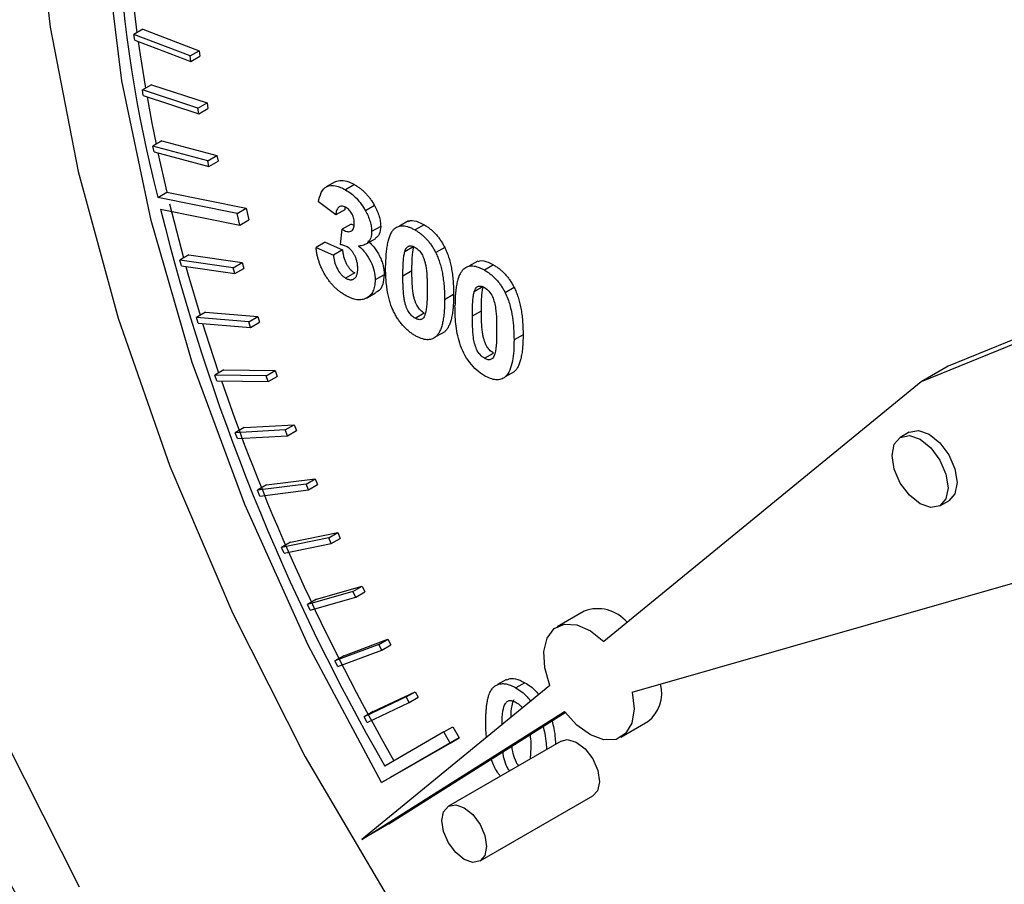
# Model space of a CAD drawing. Header units: inches. Extents: x 5 to 215, y 5 to 165.
# Tile 56 of 74: x 190.25 to 191.021, y 137.573 to 138.25. Entities that reach past the tile are written whole.
import ezdxf

# ---------------------------------------------------------------- set-up
doc = ezdxf.new("R2010")
doc.units = ezdxf.units.IN
doc.header["$LTSCALE"] = 20
doc.header["$MEASUREMENT"] = 0

msp = doc.modelspace()

# ---------------------------------------------------------------- linework, layer by layer
for p, q in [((190.34676, 138.24216), (190.33969, 138.23807)), ((190.34028, 138.23371), (190.33969, 138.23807)), ((190.38366, 138.22128), (190.33969, 138.23807)), ((190.34676, 138.24216), (190.39073, 138.22537)), ((190.34028, 138.23371), (190.38425, 138.21692)), ((190.38366, 138.22128), (190.39073, 138.22537)), ((190.38425, 138.21692), (190.38366, 138.22128)), ((190.39073, 138.22537), (190.39132, 138.221)), ((190.38425, 138.21692), (190.39132, 138.221)), ((190.35333, 138.19871), (190.34626, 138.19463)), ((190.35333, 138.19871), (190.3969, 138.18456)), ((190.34702, 138.1902), (190.34626, 138.19463)), ((190.38983, 138.18048), (190.34626, 138.19463)), ((190.34702, 138.1902), (190.39058, 138.17605)), ((190.38983, 138.18048), (190.3969, 138.18456)), ((190.3969, 138.18456), (190.39766, 138.18013)), ((190.39058, 138.17605), (190.38983, 138.18048)), ((190.39058, 138.17605), (190.39766, 138.18013)), ((190.36153, 138.15473), (190.35446, 138.15065)), ((190.36153, 138.15473), (190.40459, 138.14325)), ((190.35538, 138.14618), (190.35446, 138.15065)), ((190.39752, 138.13917), (190.35446, 138.15065)), ((190.35538, 138.14618), (190.39844, 138.13469)), ((190.35846, 138.14536), (190.36535, 138.11453)), ((190.39752, 138.13917), (190.40459, 138.14325)), ((190.39844, 138.13469), (190.39752, 138.13917)), ((190.39844, 138.13469), (190.40551, 138.13878)), ((190.40459, 138.14325), (190.40551, 138.13878)), ((190.49734, 138.12281), (190.49027, 138.11873)), ((190.35828, 138.11045), (190.36535, 138.11453)), ((190.36535, 138.11453), (190.42752, 138.10197)), ((190.51246, 138.12053), (190.50539, 138.11645)), ((190.42045, 138.09789), (190.35828, 138.11045)), ((190.49774, 138.09679), (190.48414, 138.10699)), ((190.36043, 138.10143), (190.42264, 138.08886)), ((190.3675, 138.10551), (190.37844, 138.06311)), ((190.42045, 138.09789), (190.42752, 138.10197)), ((190.42752, 138.10197), (190.42971, 138.09294)), ((190.50481, 138.10087), (190.49774, 138.09679)), ((190.52807, 138.10417), (190.521, 138.10009)), ((190.42264, 138.08886), (190.42045, 138.09789)), ((190.42264, 138.08886), (190.42971, 138.09294)), ((190.55461, 138.09209), (190.54754, 138.08801)), ((190.50136, 138.07364), (190.50264, 138.08558)), ((190.50971, 138.08966), (190.50264, 138.08558)), ((190.50971, 138.08966), (190.51208, 138.08866)), ((190.53291, 138.08779), (190.52584, 138.0837)), ((190.56691, 138.0891), (190.55984, 138.08502)), ((190.4894, 138.07538), (190.48233, 138.0713)), ((190.4894, 138.07538), (190.503, 138.06946)), ((190.52196, 138.07431), (190.52903, 138.07839)), ((191.22327, 138.078), (190.9774, 137.97841)), ((190.48233, 138.0713), (190.49593, 138.06538)), ((190.503, 138.06946), (190.49593, 138.06538)), ((190.55891, 138.07209), (190.55183, 138.06801)), ((190.58308, 138.07137), (190.57601, 138.06729)), ((190.38271, 138.06558), (190.37564, 138.0615)), ((190.37688, 138.05696), (190.37564, 138.0615)), ((190.41741, 138.05542), (190.37564, 138.0615)), ((190.38271, 138.06558), (190.42448, 138.0595)), ((190.41741, 138.05542), (190.42448, 138.0595)), ((190.42448, 138.0595), (190.42572, 138.05496)), ((190.609, 138.06069), (190.60193, 138.05661)), ((191.20206, 138.06575), (190.95618, 137.96616)), ((190.37688, 138.05696), (190.41865, 138.05088)), ((190.41865, 138.05088), (190.41741, 138.05542)), ((190.41865, 138.05088), (190.42572, 138.05496)), ((190.55032, 138.04913), (190.55739, 138.05321)), ((190.6213, 138.0577), (190.61423, 138.05361)), ((190.51256, 138.05138), (190.50549, 138.0473)), ((190.53563, 138.04997), (190.52856, 138.04589)), ((190.6133, 138.04069), (190.60623, 138.03661)), ((190.63748, 138.03997), (190.63041, 138.03589)), ((190.52189, 138.03171), (190.52896, 138.03579)), ((190.59003, 138.03437), (190.58295, 138.03029)), ((190.60471, 138.01773), (190.61178, 138.02181)), ((190.39566, 138.0206), (190.38859, 138.01652)), ((190.38998, 138.01196), (190.38859, 138.01652)), ((190.42957, 138.01317), (190.38859, 138.01652)), ((190.39566, 138.0206), (190.43664, 138.01726)), ((190.42957, 138.01317), (190.43664, 138.01726)), ((190.43096, 138.00862), (190.42957, 138.01317)), ((190.43664, 138.01726), (190.43803, 138.0127)), ((190.55984, 138.01592), (190.56691, 138.02001)), ((190.38998, 138.01196), (190.43096, 138.00862)), ((190.43096, 138.00862), (190.43803, 138.0127)), ((190.58303, 138.00538), (190.57596, 138.0013)), ((190.64442, 138.00297), (190.63735, 137.99889)), ((190.61423, 137.98452), (190.6213, 137.98861)), ((190.41013, 137.9755), (190.40306, 137.97142)), ((190.41013, 137.9755), (190.45023, 137.97489)), ((190.44315, 137.9708), (190.45023, 137.97489)), ((190.45023, 137.97489), (190.45177, 137.97032)), ((190.9774, 137.97841), (190.95618, 137.96616)), ((190.4046, 137.96685), (190.40306, 137.97142)), ((190.44315, 137.9708), (190.40306, 137.97142)), ((190.4046, 137.96685), (190.4447, 137.96624)), ((190.4447, 137.96624), (190.44315, 137.9708)), ((190.4447, 137.96624), (190.45177, 137.97032)), ((190.63742, 137.97398), (190.63035, 137.9699)), ((190.95618, 137.96616), (190.7077, 137.76287)), ((190.4261, 137.93037), (190.41903, 137.92628)), ((190.45815, 137.92841), (190.41903, 137.92628)), ((190.4261, 137.93037), (190.46522, 137.93249)), ((190.45815, 137.92841), (190.46522, 137.93249)), ((190.45985, 137.92385), (190.45815, 137.92841)), ((190.46522, 137.93249), (190.46692, 137.92793)), ((190.42072, 137.92172), (190.41903, 137.92628)), ((190.42072, 137.92172), (190.45985, 137.92385)), ((190.45985, 137.92385), (190.46692, 137.92793)), ((190.94695, 137.92671), (190.93988, 137.92263)), ((190.44353, 137.88531), (190.48159, 137.89016)), ((190.47452, 137.88608), (190.48159, 137.89016)), ((190.48159, 137.89016), (190.48343, 137.88562)), ((190.47452, 137.88608), (190.43645, 137.88122)), ((190.44353, 137.88531), (190.43645, 137.88122)), ((190.47636, 137.88153), (190.47452, 137.88608)), ((190.47636, 137.88153), (190.48343, 137.88562)), ((190.4383, 137.87668), (190.43645, 137.88122)), ((190.4383, 137.87668), (190.47636, 137.88153)), ((190.97087, 137.86894), (190.97794, 137.87302)), ((190.49222, 137.84392), (190.4553, 137.83634)), ((190.46238, 137.84042), (190.49929, 137.848)), ((190.49222, 137.84392), (190.49929, 137.848)), ((190.4942, 137.8394), (190.49222, 137.84392)), ((190.4942, 137.8394), (190.50127, 137.84348)), ((190.49929, 137.848), (190.50127, 137.84348)), ((190.46238, 137.84042), (190.4553, 137.83634)), ((190.45729, 137.83182), (190.4553, 137.83634)), ((190.45729, 137.83182), (190.4942, 137.8394)), ((190.72994, 137.72305), (191.04199, 137.81257)), ((190.4826, 137.79582), (190.51829, 137.8061)), ((190.51122, 137.80202), (190.51829, 137.8061)), ((190.51829, 137.8061), (190.52041, 137.80161)), ((190.51122, 137.80202), (190.47553, 137.79174)), ((190.47765, 137.78724), (190.51334, 137.79753)), ((190.51334, 137.79753), (190.51122, 137.80202)), ((190.51334, 137.79753), (190.52041, 137.80161)), ((190.4826, 137.79582), (190.47553, 137.79174)), ((190.47765, 137.78724), (190.47553, 137.79174)), ((190.69225, 137.78661), (190.67104, 137.77436)), ((190.53147, 137.76047), (190.49709, 137.74751)), ((190.50416, 137.75159), (190.53854, 137.76456)), ((190.53147, 137.76047), (190.53854, 137.76456)), ((190.53372, 137.75603), (190.53147, 137.76047)), ((190.53372, 137.75603), (190.54079, 137.76011)), ((190.53854, 137.76456), (190.54079, 137.76011)), ((190.50416, 137.75159), (190.49709, 137.74751)), ((190.49935, 137.74306), (190.53372, 137.75603)), ((190.49935, 137.74306), (190.49709, 137.74751)), ((190.66543, 137.72829), (190.51812, 137.60776)), ((190.63144, 137.73307), (190.62437, 137.72898)), ((190.64583, 137.73051), (190.63876, 137.72643)), ((190.52701, 137.70784), (190.55999, 137.72346)), ((190.55292, 137.71938), (190.55999, 137.72346)), ((190.55999, 137.72346), (190.56237, 137.71906)), ((190.55292, 137.71938), (190.51994, 137.70376)), ((190.52232, 137.69937), (190.5553, 137.71498)), ((190.5553, 137.71498), (190.55292, 137.71938)), ((190.5553, 137.71498), (190.56237, 137.71906)), ((190.51812, 137.60776), (190.67686, 137.70783)), ((190.52701, 137.70784), (190.51994, 137.70376)), ((190.53933, 137.62001), (190.67744, 137.70707)), ((190.52232, 137.69937), (190.51994, 137.70376)), ((190.72103, 137.68776), (190.74225, 137.7)), ((190.5824, 137.69193), (190.53617, 137.66523)), ((190.5824, 137.69193), (190.58947, 137.69601)), ((190.5874, 137.68327), (190.5824, 137.69193)), ((190.58947, 137.69601), (190.59447, 137.68735)), ((190.53365, 137.65223), (190.5874, 137.68327)), ((190.59447, 137.68735), (190.54072, 137.65631)), ((190.67438, 137.68483), (190.58599, 137.6338)), ((190.5874, 137.68327), (190.59447, 137.68735)), ((190.6506, 137.67986), (190.65004, 137.67078)), ((190.54072, 137.65631), (190.53365, 137.65223)), ((190.61075, 137.59091), (190.69914, 137.64193)), ((190.53933, 137.62001), (190.51812, 137.60776))]:
    msp.add_line(p, q)
at = {"flags": 128}
for points in [[(190.53365, 137.65223), (190.47622, 137.75979), (190.42656, 137.86999), (190.38533, 137.98136), (190.35306, 138.09244), (190.33019, 138.20175), (190.31701, 138.30787), (190.31371, 138.40938), (190.32031, 138.50494), (190.33675, 138.59331), (190.36279, 138.6733), (190.3981, 138.74387), (190.44221, 138.80409), (190.49454, 138.85315), (190.55439, 138.89042), (190.59435, 138.90717)], [(190.41554, 138.89623), (190.39129, 138.86973), (190.34649, 138.80599), (190.3105, 138.73203), (190.28376, 138.64872), (190.26658, 138.5571), (190.25918, 138.45827), (190.26165, 138.35343), (190.27396, 138.24385), (190.29595, 138.13086), (190.32736, 138.01583), (190.36782, 137.90017), (190.41682, 137.78527), (190.47378, 137.67253), (190.53799, 137.56332)], [(190.33758, 138.27554), (190.33764, 138.27495), (190.34199, 138.2394)], [(190.34293, 138.2327), (190.34446, 138.22228), (190.34871, 138.19604)], [(190.3499, 138.18927), (190.35371, 138.16875), (190.35704, 138.15214)], [(190.38027, 138.05646), (190.38188, 138.05073), (190.39147, 138.01818)], [(190.39347, 138.01168), (190.39856, 137.99565), (190.40601, 137.97312)], [(190.95537, 137.87047), (190.94699, 137.87724), (190.93987, 137.88683), (190.93512, 137.89779), (190.93345, 137.90844), (190.93512, 137.91716), (190.93987, 137.92263), (190.94699, 137.92401), (190.95537, 137.9211), (190.96376, 137.91433), (190.97087, 137.90474), (190.97563, 137.89378), (190.97729, 137.88313), (190.97563, 137.87441), (190.97087, 137.86894), (190.96376, 137.86756), (190.95537, 137.87047)], [(190.94695, 137.92671), (190.95406, 137.9281), (190.96244, 137.92518), (190.97083, 137.91841), (190.97794, 137.90882), (190.9827, 137.89786), (190.98437, 137.88721), (190.9827, 137.87849), (190.97794, 137.87302), (190.97794, 137.87302)], [(190.66543, 137.72829), (190.66154, 137.74205), (190.6608, 137.7548), (190.6633, 137.76538), (190.6688, 137.77281), (190.67679, 137.77642), (190.68655, 137.77586), (190.69718, 137.77121), (190.7077, 137.76287)], [(190.72994, 137.72305), (190.73139, 137.70997), (190.72959, 137.69882), (190.72472, 137.69063), (190.71722, 137.68614), (190.70778, 137.68577), (190.69726, 137.68955), (190.68663, 137.69713), (190.67686, 137.70783)], [(190.297, 137.57048), (190.24004, 137.68322)], [(190.67438, 137.68483), (190.67907, 137.68599), (190.68595, 137.68405), (190.69297, 137.6787), (190.69896, 137.67083), (190.70295, 137.66174), (190.70427, 137.65291), (190.7027, 137.64581), (190.69914, 137.64193)], [(190.59837, 137.59213), (190.59167, 137.59754), (190.58599, 137.6052), (190.58219, 137.61396), (190.58086, 137.62246), (190.58219, 137.62943), (190.58599, 137.6338), (190.59167, 137.63491), (190.59837, 137.63258), (190.60507, 137.62717), (190.61075, 137.61951), (190.61455, 137.61075), (190.61588, 137.60225), (190.61455, 137.59528), (190.61075, 137.59091), (190.60507, 137.5898), (190.59837, 137.59213)]]:
    msp.add_lwpolyline(points, dxfattribs=at)
for centre, radius, start, end in [((191.41498, 138.37885), 1.09025, 172.81188, 194.25138), ((192.00554, 138.51074), 1.69526, 193.97154, 209.91698), ((192.0635, 138.53902), 1.75145, 199.06931, 209.7727), ((190.70276, 137.75781), 0.03066, 40.76491, 110.04993), ((190.72457, 137.72236), 0.0285, 308.3299, 14.36555)]:
    msp.add_arc(centre, radius, start, end)
for points, knots in [([(190.89527, 136.85674), (190.66461, 136.9899), (190.44337, 137.22344), (190.11717, 137.78844), (190.02553, 138.09682), (190.02553, 138.62954), (190.11717, 138.83211), (190.44337, 139.02049), (190.66461, 138.99859), (190.89527, 138.86543)], [0, 0, 0, 0, 0.25, 0.25, 0.5, 0.5, 0.75, 0.75, 1, 1, 1, 1]), ([(190.28139, 139.00569), (190.271, 138.99958), (190.23775, 138.98002), (190.19043, 138.93675), (190.13971, 138.87767), (190.09778, 138.81131), (190.06324, 138.73741), (190.03649, 138.65654), (190.01764, 138.56959), (190.00676, 138.47741), (190.00378, 138.3809), (190.00857, 138.28096), (190.02091, 138.1786), (190.04044, 138.07493), (190.06661, 137.97148), (190.09829, 137.87087), (190.13299, 137.77801), (190.16725, 137.69766), (190.20204, 137.62397), (190.23516, 137.55952), (190.2591, 137.51725), (190.26909, 137.4996)], [0, 0, 0, 0, 0.02848, 0.091191, 0.149385, 0.208039, 0.267092, 0.3264, 0.385802, 0.445164, 0.504378, 0.563341, 0.621969, 0.68011, 0.737467, 0.793353, 0.845795, 0.890574, 0.926741, 0.969421, 1, 1, 1, 1]), ([(190.89527, 138.86543), (191.12593, 138.73227), (191.34717, 138.49874), (191.67337, 137.93373), (191.76501, 137.62536), (191.76501, 137.09264), (191.67337, 136.89006), (191.34717, 136.70169), (191.12593, 136.72358), (190.89527, 136.85674)], [0, 0, 0, 0, 0.25, 0.25, 0.5, 0.5, 0.75, 0.75, 1, 1, 1, 1]), ([(190.49735, 138.12279), (190.49888, 138.12331), (190.50205, 138.12436), (190.50744, 138.12317), (190.51098, 138.12131), (190.51246, 138.12053)], [0, 0, 0, 0, 0.353656, 0.730891, 1, 1, 1, 1]), ([(190.48414, 138.10699), (190.48469, 138.10962), (190.48533, 138.11217), (190.48743, 138.11647), (190.48891, 138.11817), (190.49285, 138.11988), (190.49519, 138.11998), (190.49889, 138.11929), (190.50017, 138.11892), (190.50276, 138.11786), (190.50408, 138.11716), (190.50539, 138.11645)], [0, 0, 0, 0, 0.25, 0.25, 0.5, 0.5, 0.75, 0.75, 0.875, 0.875, 1, 1, 1, 1]), ([(190.50539, 138.11645), (190.50684, 138.11557), (190.50829, 138.11466), (190.51116, 138.11243), (190.51255, 138.1112), (190.51523, 138.10846), (190.51653, 138.10691), (190.51891, 138.10363), (190.51998, 138.10188), (190.521, 138.10009)], [0, 0, 0, 0, 0.25, 0.25, 0.5, 0.5, 0.75, 0.75, 1, 1, 1, 1]), ([(190.51246, 138.12053), (190.51325, 138.12005), (190.5148, 138.11911), (190.51707, 138.11746), (190.51921, 138.11565), (190.52123, 138.11368), (190.52314, 138.11155), (190.52491, 138.10923), (190.52658, 138.10678), (190.52757, 138.10505), (190.52807, 138.10417)], [0, 0, 0, 0, 0.137122, 0.267912, 0.393523, 0.516024, 0.636775, 0.75693, 0.877163, 1, 1, 1, 1]), ([(190.5055, 138.10277), (190.50495, 138.10306), (190.5044, 138.10334), (190.50335, 138.10367), (190.50283, 138.10374), (190.50136, 138.10371), (190.50053, 138.10332), (190.49919, 138.10206), (190.49871, 138.10117), (190.49805, 138.09914), (190.49789, 138.09796), (190.49774, 138.09679)], [0, 0, 0, 0, 0.125, 0.125, 0.25, 0.25, 0.5, 0.5, 0.75, 0.75, 1, 1, 1, 1]), ([(190.50516, 138.10289), (190.50512, 138.10281), (190.50491, 138.10222), (190.50485, 138.10149), (190.50481, 138.10087)], [0, 0, 0, 0, 0.143698, 1, 1, 1, 1]), ([(190.51224, 138.09018), (190.51221, 138.09129), (190.51215, 138.09241), (190.51162, 138.09481), (190.51118, 138.09607), (190.50995, 138.09847), (190.50918, 138.09961), (190.50742, 138.1015), (190.50646, 138.10217), (190.5055, 138.10277)], [0, 0, 0, 0, 0.25, 0.25, 0.5, 0.5, 0.75, 0.75, 1, 1, 1, 1]), ([(190.521, 138.10009), (190.52172, 138.09873), (190.52243, 138.09737), (190.52364, 138.09457), (190.52416, 138.09316), (190.525, 138.09038), (190.52532, 138.08899), (190.52575, 138.08627), (190.52582, 138.08498), (190.52584, 138.0837)], [0, 0, 0, 0, 0.25, 0.25, 0.5, 0.5, 0.75, 0.75, 1, 1, 1, 1]), ([(190.52807, 138.10417), (190.52845, 138.10345), (190.52922, 138.10203), (190.5302, 138.09987), (190.53103, 138.09775), (190.53173, 138.09568), (190.53225, 138.09364), (190.53264, 138.09163), (190.53287, 138.08967), (190.5329, 138.08842), (190.53291, 138.08779)], [0, 0, 0, 0, 0.133198, 0.26308, 0.387661, 0.511507, 0.632386, 0.753259, 0.876102, 1, 1, 1, 1]), ([(190.55479, 138.09174), (190.55526, 138.09197), (190.55739, 138.09301), (190.56184, 138.09171), (190.56549, 138.08983), (190.56691, 138.0891)], [0, 0, 0, 0, 0.146661, 0.669277, 1, 1, 1, 1]), ([(190.50264, 138.08558), (190.50388, 138.08484), (190.5051, 138.08421), (190.50748, 138.08359), (190.50863, 138.08357), (190.51048, 138.08442), (190.51118, 138.08524), (190.51208, 138.08739), (190.51219, 138.08878), (190.51224, 138.09018)], [0, 0, 0, 0, 0.25, 0.25, 0.5, 0.5, 0.75, 0.75, 1, 1, 1, 1]), ([(190.52584, 138.0837), (190.52578, 138.0819), (190.52562, 138.08019), (190.52464, 138.07729), (190.5239, 138.07606), (190.52202, 138.07421), (190.52086, 138.07358), (190.5184, 138.07271), (190.51705, 138.07254), (190.51567, 138.07242)], [0, 0, 0, 0, 0.25, 0.25, 0.5, 0.5, 0.75, 0.75, 1, 1, 1, 1]), ([(190.53291, 138.08779), (190.53272, 138.08553), (190.53236, 138.08142), (190.53002, 138.0794), (190.52895, 138.07849)], [0, 0, 0, 0, 0.547635, 1, 1, 1, 1]), ([(190.54372, 138.08603), (190.54343, 138.08576), (190.54284, 138.08523), (190.54206, 138.08427), (190.54132, 138.08319), (190.54064, 138.08196), (190.53999, 138.08064), (190.53944, 138.07914), (190.53891, 138.07754), (190.53846, 138.07578), (190.53805, 138.07391), (190.53768, 138.07192), (190.53738, 138.06978), (190.53715, 138.0675), (190.53694, 138.06511), (190.53683, 138.06256), (190.53673, 138.05991), (190.53672, 138.05808), (190.53672, 138.05714)], [0, 0, 0, 0, 0.047398, 0.09604, 0.146129, 0.197851, 0.251561, 0.307484, 0.365646, 0.425427, 0.488096, 0.553258, 0.620826, 0.691436, 0.764257, 0.840213, 0.918471, 1, 1, 1, 1]), ([(190.54372, 138.08603), (190.54421, 138.08641), (190.54518, 138.08716), (190.54686, 138.08788), (190.54867, 138.08828), (190.55064, 138.08829), (190.55273, 138.08802), (190.55498, 138.08734), (190.55736, 138.08637), (190.559, 138.08547), (190.55984, 138.08502)], [0, 0, 0, 0, 0.123958, 0.2447, 0.363941, 0.484152, 0.605999, 0.731306, 0.862758, 1, 1, 1, 1]), ([(190.55984, 138.08502), (190.56068, 138.08451), (190.56232, 138.08351), (190.56471, 138.08173), (190.56695, 138.07979), (190.56906, 138.07765), (190.57103, 138.07533), (190.57284, 138.07281), (190.57454, 138.07013), (190.57552, 138.06824), (190.57601, 138.06729)], [0, 0, 0, 0, 0.137323, 0.267352, 0.392965, 0.51492, 0.6342, 0.754352, 0.875575, 1, 1, 1, 1]), ([(190.56691, 138.0891), (190.56775, 138.08859), (190.56939, 138.0876), (190.57178, 138.08581), (190.57402, 138.08387), (190.57613, 138.08173), (190.5781, 138.07941), (190.57991, 138.07689), (190.58161, 138.07421), (190.58259, 138.07232), (190.58308, 138.07137)], [0, 0, 0, 0, 0.137323, 0.267352, 0.392965, 0.51492, 0.6342, 0.754352, 0.875575, 1, 1, 1, 1]), ([(190.52274, 138.0765), (190.52322, 138.07609), (190.52417, 138.07528), (190.52553, 138.07396), (190.52681, 138.07253), (190.52803, 138.07107), (190.52917, 138.06952), (190.53024, 138.0679), (190.53121, 138.0662), (190.53214, 138.06445), (190.53295, 138.06265), (190.53369, 138.06084), (190.53427, 138.05903), (190.53478, 138.05722), (190.53515, 138.05541), (190.53545, 138.05358), (190.5356, 138.05176), (190.53562, 138.05057), (190.53563, 138.04997)], [0, 0, 0, 0, 0.064836, 0.127945, 0.189428, 0.250355, 0.310359, 0.37046, 0.431123, 0.492823, 0.554757, 0.616381, 0.677562, 0.739337, 0.801932, 0.86594, 0.932192, 1, 1, 1, 1]), ([(190.5052, 138.03385), (190.50443, 138.03431), (190.50292, 138.03522), (190.5007, 138.03684), (190.49858, 138.03858), (190.49656, 138.04049), (190.49464, 138.04252), (190.49283, 138.04475), (190.49111, 138.0471), (190.48952, 138.04959), (190.48804, 138.05217), (190.48674, 138.05481), (190.48558, 138.05748), (190.48459, 138.06019), (190.48376, 138.06294), (190.48312, 138.0657), (190.48261, 138.06852), (190.48242, 138.07036), (190.48233, 138.0713)], [0, 0, 0, 0, 0.067346, 0.132282, 0.195205, 0.256708, 0.317212, 0.377286, 0.437869, 0.499088, 0.560401, 0.621207, 0.68167, 0.742631, 0.804437, 0.867639, 0.932442, 1, 1, 1, 1]), ([(190.50676, 138.07169), (190.5063, 138.07194), (190.50584, 138.07219), (190.50538, 138.07239), (190.50492, 138.0726), (190.50447, 138.07276), (190.50402, 138.07292), (190.50312, 138.07322), (190.50224, 138.07345), (190.50136, 138.07364)], [0, 0, 0, 0, 0.000049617, 0.000049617, 0.000049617, 0.0000992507, 0.0000992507, 0.0000992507, 0.0001979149, 0.0001979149, 0.0001979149, 0.0001979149]), ([(190.503, 138.06946), (190.50311, 138.06843), (190.50334, 138.06647), (190.50403, 138.06353), (190.50494, 138.0608), (190.50614, 138.0583), (190.50753, 138.05606), (190.50908, 138.05414), (190.51077, 138.05251), (190.51195, 138.05176), (190.51256, 138.05138)], [0, 0, 0, 0, 0.15829, 0.300456, 0.430905, 0.553613, 0.668545, 0.778953, 0.886902, 1, 1, 1, 1]), ([(190.51496, 138.05477), (190.51493, 138.05568), (190.51488, 138.05741), (190.51444, 138.06007), (190.51369, 138.06263), (190.51263, 138.06503), (190.51138, 138.06719), (190.50997, 138.06908), (190.5084, 138.07061), (190.50731, 138.07133), (190.50676, 138.07169)], [0, 0, 0, 0, 0.155189, 0.29604, 0.426764, 0.551912, 0.670804, 0.780675, 0.889119, 1, 1, 1, 1]), ([(190.51567, 138.07242), (190.51753, 138.07083), (190.5193, 138.06907), (190.52256, 138.06491), (190.52397, 138.0626), (190.52629, 138.05779), (190.52719, 138.0553), (190.52831, 138.05044), (190.52852, 138.04812), (190.52856, 138.04589)], [0, 0, 0, 0, 0.25, 0.25, 0.5, 0.5, 0.75, 0.75, 1, 1, 1, 1]), ([(190.55032, 138.04913), (190.55032, 138.05024), (190.55034, 138.05238), (190.55041, 138.05544), (190.55051, 138.05823), (190.55068, 138.06072), (190.55089, 138.06295), (190.55114, 138.0649), (190.55144, 138.06658), (190.55171, 138.06756), (190.55183, 138.06801)], [0, 0, 0, 0, 0.168587, 0.324063, 0.467301, 0.598424, 0.716663, 0.822958, 0.917627, 1, 1, 1, 1]), ([(190.55183, 138.06801), (190.55203, 138.0686), (190.55241, 138.0697), (190.55315, 138.07103), (190.55402, 138.07197), (190.55504, 138.07245), (190.55614, 138.07258), (190.55731, 138.07246), (190.55855, 138.07208), (190.55941, 138.07163), (190.55984, 138.07141)], [0, 0, 0, 0, 0.165967, 0.313051, 0.441925, 0.558757, 0.669878, 0.777615, 0.887576, 1, 1, 1, 1]), ([(190.55739, 138.05321), (190.5574, 138.05432), (190.55741, 138.05647), (190.55748, 138.05952), (190.55758, 138.06231), (190.55776, 138.06481), (190.55797, 138.06703), (190.55821, 138.06898), (190.55852, 138.07066), (190.55878, 138.07164), (190.55891, 138.07209)], [0, 0, 0, 0, 0.168587, 0.324063, 0.467301, 0.598424, 0.716663, 0.822958, 0.917627, 1, 1, 1, 1]), ([(190.55984, 138.07141), (190.56027, 138.07113), (190.56112, 138.0706), (190.56236, 138.06955), (190.56352, 138.06833), (190.56463, 138.06691), (190.56565, 138.06518), (190.56655, 138.0631), (190.56735, 138.06066), (190.56793, 138.05837), (190.56836, 138.05627), (190.56861, 138.05441), (190.56886, 138.0523), (190.56903, 138.04995), (190.56919, 138.04733), (190.56927, 138.04449), (190.56936, 138.04138), (190.56936, 138.03925), (190.56936, 138.03814)], [0, 0, 0, 0, 0.045051, 0.089115, 0.131831, 0.175939, 0.223767, 0.279492, 0.344622, 0.420959, 0.465855, 0.51804, 0.578352, 0.64628, 0.722489, 0.806966, 0.899303, 1, 1, 1, 1]), ([(190.57601, 138.06729), (190.5763, 138.0667), (190.57688, 138.06549), (190.57766, 138.06363), (190.57841, 138.06171), (190.57906, 138.05972), (190.57969, 138.05765), (190.58027, 138.05551), (190.58077, 138.0533), (190.58125, 138.05103), (190.58164, 138.04868), (190.58199, 138.04626), (190.58229, 138.04376), (190.58252, 138.0412), (190.58273, 138.03856), (190.58285, 138.03587), (190.58294, 138.03309), (190.58295, 138.03123), (190.58295, 138.03029)], [0, 0, 0, 0, 0.046673, 0.095251, 0.144862, 0.19631, 0.249763, 0.305775, 0.363267, 0.423548, 0.486033, 0.551487, 0.619434, 0.689951, 0.763148, 0.839004, 0.918105, 1, 1, 1, 1]), ([(190.58308, 138.07137), (190.58337, 138.07078), (190.58395, 138.06957), (190.58473, 138.06772), (190.58548, 138.06579), (190.58613, 138.0638), (190.58676, 138.06173), (190.58734, 138.05959), (190.58785, 138.05739), (190.58832, 138.05511), (190.58871, 138.05276), (190.58906, 138.05034), (190.58936, 138.04784), (190.58959, 138.04529), (190.5898, 138.04265), (190.58992, 138.03996), (190.59001, 138.03718), (190.59002, 138.03532), (190.59003, 138.03437)], [0, 0, 0, 0, 0.046673, 0.095251, 0.144862, 0.19631, 0.249763, 0.305775, 0.363267, 0.423548, 0.486033, 0.551487, 0.619434, 0.689951, 0.763148, 0.839004, 0.918105, 1, 1, 1, 1]), ([(190.49593, 138.06538), (190.49611, 138.06375), (190.49632, 138.06211), (190.49717, 138.05871), (190.49776, 138.05696), (190.4994, 138.05358), (190.50042, 138.05197), (190.50222, 138.04987), (190.50284, 138.04923), (190.50414, 138.04816), (190.50481, 138.04772), (190.50549, 138.0473)], [0, 0, 0, 0, 0.25, 0.25, 0.5, 0.5, 0.75, 0.75, 0.875, 0.875, 1, 1, 1, 1]), ([(190.60918, 138.06034), (190.60965, 138.06057), (190.61179, 138.06161), (190.61623, 138.06031), (190.61988, 138.05843), (190.6213, 138.0577)], [0, 0, 0, 0, 0.146661, 0.669277, 1, 1, 1, 1]), ([(190.50549, 138.0473), (190.50581, 138.04712), (190.50646, 138.04676), (190.50741, 138.04638), (190.50832, 138.04613), (190.50919, 138.04603), (190.51001, 138.04605), (190.51081, 138.04618), (190.51154, 138.04649), (190.51225, 138.04688), (190.51288, 138.04744), (190.51344, 138.04811), (190.51392, 138.04889), (190.5143, 138.04982), (190.5146, 138.05088), (190.51481, 138.05206), (190.51494, 138.05336), (190.51496, 138.05429), (190.51496, 138.05477)], [0, 0, 0, 0, 0.059485, 0.117831, 0.174865, 0.231323, 0.287565, 0.344181, 0.40285, 0.463752, 0.525627, 0.587262, 0.650442, 0.715062, 0.782143, 0.8514, 0.924163, 1, 1, 1, 1]), ([(190.55984, 138.00231), (190.55899, 138.00283), (190.55733, 138.00384), (190.55491, 138.00568), (190.55261, 138.00771), (190.55043, 138.00996), (190.54839, 138.01244), (190.54646, 138.0151), (190.54469, 138.01801), (190.54331, 138.02056), (190.54229, 138.02272), (190.54158, 138.02445), (190.54088, 138.02625), (190.54029, 138.02813), (190.5397, 138.0301), (190.53918, 138.03216), (190.53872, 138.03429), (190.53829, 138.03651), (190.53793, 138.0388), (190.53759, 138.04118), (190.53733, 138.04364), (190.5371, 138.04619), (190.53694, 138.04881), (190.53681, 138.05152), (190.53674, 138.0543), (190.53673, 138.05618), (190.53672, 138.05714)], [0, 0, 0, 0, 0.052409, 0.102698, 0.151428, 0.199593, 0.247225, 0.295496, 0.34477, 0.395913, 0.422466, 0.450208, 0.479008, 0.508969, 0.540574, 0.57368, 0.608385, 0.644555, 0.682462, 0.722219, 0.763823, 0.807353, 0.852522, 0.899675, 0.948823, 1, 1, 1, 1]), ([(190.56691, 138.02001), (190.56648, 138.02028), (190.56563, 138.02081), (190.56439, 138.02184), (190.56324, 138.02306), (190.56212, 138.02446), (190.56109, 138.02619), (190.56022, 138.02826), (190.5594, 138.0307), (190.5588, 138.03298), (190.55841, 138.03506), (190.55812, 138.03694), (190.55791, 138.03904), (190.55771, 138.04141), (190.55758, 138.04401), (190.55746, 138.04687), (190.55741, 138.04995), (190.5574, 138.05209), (190.55739, 138.05321)], [0, 0, 0, 0, 0.045111, 0.088643, 0.131873, 0.175782, 0.223334, 0.278855, 0.344286, 0.420258, 0.465092, 0.517437, 0.577764, 0.646322, 0.722599, 0.806717, 0.899165, 1, 1, 1, 1]), ([(190.59811, 138.05463), (190.59782, 138.05436), (190.59724, 138.05383), (190.59645, 138.05287), (190.59571, 138.05179), (190.59503, 138.05056), (190.59439, 138.04924), (190.59383, 138.04773), (190.5933, 138.04614), (190.59285, 138.04438), (190.59245, 138.04251), (190.59207, 138.04052), (190.59178, 138.03838), (190.59154, 138.0361), (190.59133, 138.03371), (190.59122, 138.03116), (190.59113, 138.02851), (190.59112, 138.02668), (190.59111, 138.02574)], [0, 0, 0, 0, 0.047398, 0.09604, 0.146129, 0.197851, 0.251561, 0.307484, 0.365646, 0.425427, 0.488096, 0.553258, 0.620826, 0.691436, 0.764257, 0.840213, 0.918471, 1, 1, 1, 1]), ([(190.59811, 138.05463), (190.5986, 138.05501), (190.59957, 138.05576), (190.60125, 138.05648), (190.60306, 138.05688), (190.60503, 138.05689), (190.60712, 138.05662), (190.60937, 138.05594), (190.61175, 138.05497), (190.61339, 138.05407), (190.61423, 138.05361)], [0, 0, 0, 0, 0.123958, 0.2447, 0.363941, 0.484152, 0.605999, 0.731306, 0.862758, 1, 1, 1, 1]), ([(190.61423, 138.05361), (190.61507, 138.05311), (190.61671, 138.05211), (190.6191, 138.05033), (190.62135, 138.04839), (190.62345, 138.04625), (190.62542, 138.04393), (190.62723, 138.04141), (190.62893, 138.03873), (190.62991, 138.03684), (190.63041, 138.03589)], [0, 0, 0, 0, 0.137323, 0.267352, 0.392965, 0.51492, 0.6342, 0.754352, 0.875575, 1, 1, 1, 1]), ([(190.6213, 138.0577), (190.62214, 138.05719), (190.62378, 138.0562), (190.62617, 138.05441), (190.62842, 138.05247), (190.63053, 138.05033), (190.63249, 138.04801), (190.6343, 138.04549), (190.636, 138.04281), (190.63698, 138.04092), (190.63748, 138.03997)], [0, 0, 0, 0, 0.137323, 0.267352, 0.392965, 0.51492, 0.6342, 0.754352, 0.875575, 1, 1, 1, 1]), ([(190.52856, 138.04589), (190.52855, 138.04503), (190.52851, 138.04333), (190.52817, 138.04102), (190.52765, 138.0389), (190.52693, 138.03699), (190.52597, 138.03534), (190.52482, 138.03387), (190.52344, 138.03265), (190.52188, 138.03165), (190.52017, 138.0309), (190.51834, 138.03044), (190.5164, 138.03026), (190.51436, 138.03039), (190.51222, 138.0308), (190.50997, 138.03154), (190.50762, 138.03252), (190.50602, 138.0334), (190.5052, 138.03385)], [0, 0, 0, 0, 0.062908, 0.124062, 0.183978, 0.243243, 0.302814, 0.363021, 0.424693, 0.48844, 0.552581, 0.614887, 0.677396, 0.739321, 0.802192, 0.865771, 0.931959, 1, 1, 1, 1]), ([(190.53563, 138.04997), (190.53541, 138.04735), (190.53494, 138.04178), (190.53203, 138.03723), (190.52938, 138.03626), (190.52883, 138.03606)], [0, 0, 0, 0, 0.410832, 0.87591, 1, 1, 1, 1]), ([(190.55984, 138.01592), (190.55941, 138.0162), (190.55856, 138.01673), (190.55732, 138.01776), (190.55616, 138.01898), (190.55505, 138.02038), (190.55402, 138.0221), (190.55314, 138.02418), (190.55233, 138.02661), (190.55173, 138.0289), (190.55134, 138.03098), (190.55105, 138.03286), (190.55084, 138.03496), (190.55064, 138.03733), (190.55051, 138.03993), (190.55039, 138.04278), (190.55034, 138.04587), (190.55033, 138.04801), (190.55032, 138.04913)], [0, 0, 0, 0, 0.045111, 0.088643, 0.131873, 0.175782, 0.223334, 0.278855, 0.344286, 0.420258, 0.465092, 0.517437, 0.577764, 0.646322, 0.722599, 0.806717, 0.899165, 1, 1, 1, 1]), ([(190.56936, 138.03814), (190.56935, 138.03703), (190.56934, 138.03489), (190.56927, 138.03184), (190.56916, 138.02906), (190.56899, 138.02657), (190.56878, 138.02435), (190.56853, 138.02241), (190.56823, 138.02075), (190.56796, 138.01977), (190.56784, 138.01932)], [0, 0, 0, 0, 0.168314, 0.324299, 0.468006, 0.598736, 0.717362, 0.823188, 0.917357, 1, 1, 1, 1]), ([(190.60471, 138.01773), (190.60472, 138.01884), (190.60473, 138.02098), (190.6048, 138.02404), (190.60491, 138.02683), (190.60508, 138.02932), (190.60529, 138.03155), (190.60554, 138.0335), (190.60584, 138.03518), (190.6061, 138.03616), (190.60623, 138.03661)], [0, 0, 0, 0, 0.168587, 0.324063, 0.467301, 0.598424, 0.716663, 0.822958, 0.917627, 1, 1, 1, 1]), ([(190.60623, 138.03661), (190.60642, 138.0372), (190.6068, 138.0383), (190.60754, 138.03963), (190.60841, 138.04057), (190.60943, 138.04105), (190.61054, 138.04118), (190.61171, 138.04106), (190.61295, 138.04068), (190.6138, 138.04023), (190.61423, 138.04001)], [0, 0, 0, 0, 0.165967, 0.313051, 0.441925, 0.558757, 0.669878, 0.777615, 0.887576, 1, 1, 1, 1]), ([(190.61178, 138.02181), (190.61179, 138.02292), (190.6118, 138.02507), (190.61187, 138.02812), (190.61198, 138.03091), (190.61215, 138.0334), (190.61236, 138.03563), (190.61261, 138.03758), (190.61291, 138.03926), (190.61317, 138.04024), (190.6133, 138.04069)], [0, 0, 0, 0, 0.168587, 0.324063, 0.467301, 0.598424, 0.716663, 0.822958, 0.917627, 1, 1, 1, 1]), ([(190.61423, 138.04001), (190.61543, 138.03925), (190.61662, 138.03834), (190.61879, 138.0359), (190.61973, 138.03442), (190.6211, 138.03135), (190.62158, 138.02979), (190.62239, 138.02672), (190.62271, 138.02519), (190.6237, 138.01783), (190.62375, 138.01225), (190.62375, 138.00674)], [0, 0, 0, 0, 0.125, 0.125, 0.25, 0.25, 0.375, 0.375, 0.5, 0.5, 1, 1, 1, 1]), ([(190.63748, 138.03997), (190.63776, 138.03938), (190.63834, 138.03817), (190.63912, 138.03632), (190.63987, 138.03439), (190.64053, 138.0324), (190.64115, 138.03033), (190.64173, 138.02819), (190.64224, 138.02599), (190.64271, 138.02371), (190.6431, 138.02136), (190.64346, 138.01894), (190.64375, 138.01644), (190.64399, 138.01388), (190.6442, 138.01125), (190.64431, 138.00856), (190.6444, 138.00577), (190.64441, 138.00391), (190.64442, 138.00297)], [0, 0, 0, 0, 0.046673, 0.095251, 0.144862, 0.19631, 0.249763, 0.305775, 0.363267, 0.423548, 0.486033, 0.551487, 0.619434, 0.689951, 0.763148, 0.839004, 0.918105, 1, 1, 1, 1]), ([(190.58295, 138.03029), (190.58295, 138.02935), (190.58294, 138.0275), (190.58285, 138.02484), (190.58273, 138.02228), (190.58252, 138.01988), (190.58229, 138.0176), (190.582, 138.01544), (190.58162, 138.01346), (190.58123, 138.01156), (190.58076, 138.00982), (190.58024, 138.00821), (190.57968, 138.0067), (190.57904, 138.00537), (190.57836, 138.00414), (190.57762, 138.00306), (190.57683, 138.0021), (190.57625, 138.00157), (190.57596, 138.0013)], [0, 0, 0, 0, 0.081774, 0.160286, 0.236029, 0.309118, 0.37953, 0.447377, 0.512357, 0.574749, 0.634941, 0.692941, 0.748708, 0.802702, 0.854279, 0.904229, 0.952735, 1, 1, 1, 1]), ([(190.59003, 138.03437), (190.59002, 138.03343), (190.59001, 138.03158), (190.58992, 138.02892), (190.5898, 138.02636), (190.58959, 138.02397), (190.58936, 138.02168), (190.58907, 138.01952), (190.58869, 138.01754), (190.58831, 138.01564), (190.58783, 138.0139), (190.58731, 138.01229), (190.58675, 138.01079), (190.58611, 138.00945), (190.58543, 138.00823), (190.58469, 138.00715), (190.5839, 138.00619), (190.58332, 138.00565), (190.58303, 138.00538)], [0, 0, 0, 0, 0.081774, 0.160286, 0.236029, 0.309118, 0.37953, 0.447377, 0.512357, 0.574749, 0.634941, 0.692941, 0.748708, 0.802702, 0.854279, 0.904229, 0.952735, 1, 1, 1, 1]), ([(190.63041, 138.03589), (190.63117, 138.03429), (190.63188, 138.0327), (190.6331, 138.02951), (190.63359, 138.02791), (190.63498, 138.0231), (190.63562, 138.01992), (190.63704, 138.0106), (190.63732, 138.00467), (190.63735, 137.99889)], [0, 0, 0, 0, 0.125, 0.125, 0.25, 0.25, 0.5, 0.5, 1, 1, 1, 1]), ([(190.61423, 137.97091), (190.6122, 137.97215), (190.61018, 137.97352), (190.60625, 137.97698), (190.60438, 137.97901), (190.59925, 137.98571), (190.59647, 137.99104), (190.5932, 138.00147), (190.59232, 138.00659), (190.5913, 138.01635), (190.59115, 138.02107), (190.59111, 138.02574)], [0, 0, 0, 0, 0.125, 0.125, 0.25, 0.25, 0.5, 0.5, 0.75, 0.75, 1, 1, 1, 1]), ([(190.6213, 137.98861), (190.62087, 137.98888), (190.62002, 137.98941), (190.61878, 137.99044), (190.61763, 137.99166), (190.61651, 137.99306), (190.61548, 137.99479), (190.61461, 137.99686), (190.61379, 137.9993), (190.6132, 138.00158), (190.6128, 138.00366), (190.61252, 138.00554), (190.61231, 138.00764), (190.6121, 138.01001), (190.61197, 138.01261), (190.61185, 138.01547), (190.61181, 138.01855), (190.61179, 138.02069), (190.61178, 138.02181)], [0, 0, 0, 0, 0.045111, 0.088643, 0.131873, 0.175782, 0.223334, 0.278855, 0.344286, 0.420258, 0.465092, 0.517437, 0.577764, 0.646322, 0.722599, 0.806717, 0.899165, 1, 1, 1, 1]), ([(190.56784, 138.01932), (190.56764, 138.01873), (190.56727, 138.01763), (190.56652, 138.0163), (190.56566, 138.01536), (190.56464, 138.01488), (190.56354, 138.01473), (190.56237, 138.01487), (190.56113, 138.01524), (190.56027, 138.01569), (190.55984, 138.01592)], [0, 0, 0, 0, 0.165947, 0.313014, 0.441872, 0.55869, 0.668748, 0.777614, 0.886362, 1, 1, 1, 1]), ([(190.61423, 137.98452), (190.61304, 137.98528), (190.61185, 137.98617), (190.60968, 137.98859), (190.60873, 137.99005), (190.60672, 137.99464), (190.60599, 137.99777), (190.60513, 138.00369), (190.60499, 138.00653), (190.60475, 138.01218), (190.60473, 138.01495), (190.60471, 138.01773)], [0, 0, 0, 0, 0.125, 0.125, 0.25, 0.25, 0.5, 0.5, 0.75, 0.75, 1, 1, 1, 1]), ([(190.62375, 138.00674), (190.62373, 138.00344), (190.6237, 138.00015), (190.62331, 137.99378), (190.62298, 137.99068), (190.62223, 137.98792)], [0, 0, 0, 0, 0.5, 0.5, 1, 1, 1, 1]), ([(190.57596, 138.0013), (190.57547, 138.00092), (190.57449, 138.00017), (190.57282, 137.99945), (190.57101, 137.99906), (190.56904, 137.99902), (190.56695, 137.99931), (190.56469, 137.99999), (190.56231, 138.00095), (190.56067, 138.00185), (190.55984, 138.00231)], [0, 0, 0, 0, 0.123954, 0.244691, 0.363928, 0.483447, 0.606014, 0.731315, 0.862763, 1, 1, 1, 1]), ([(190.63735, 137.99889), (190.63732, 137.99313), (190.63707, 137.98751), (190.63558, 137.97986), (190.63495, 137.97742), (190.63311, 137.9731), (190.63189, 137.97131), (190.63035, 137.9699)], [0, 0, 0, 0, 0.5, 0.5, 0.75, 0.75, 1, 1, 1, 1]), ([(190.64442, 138.00297), (190.64441, 138.00203), (190.6444, 138.00018), (190.64431, 137.99752), (190.6442, 137.99496), (190.64399, 137.99257), (190.64375, 137.99028), (190.64346, 137.98812), (190.64308, 137.98614), (190.6427, 137.98424), (190.64223, 137.9825), (190.6417, 137.98089), (190.64114, 137.97939), (190.6405, 137.97805), (190.63982, 137.97683), (190.63908, 137.97574), (190.63829, 137.97479), (190.63771, 137.97425), (190.63742, 137.97398)], [0, 0, 0, 0, 0.081774, 0.160286, 0.236029, 0.309118, 0.37953, 0.447377, 0.512357, 0.574749, 0.634941, 0.692941, 0.748708, 0.802702, 0.854279, 0.904229, 0.952735, 1, 1, 1, 1]), ([(190.62223, 137.98792), (190.62164, 137.98616), (190.62095, 137.98441), (190.61881, 137.98338), (190.61798, 137.9833), (190.61615, 137.9836), (190.6152, 137.98401), (190.61423, 137.98452)], [0, 0, 0, 0, 0.5, 0.5, 0.75, 0.75, 1, 1, 1, 1]), ([(190.63035, 137.9699), (190.62936, 137.96913), (190.62831, 137.96846), (190.62592, 137.96771), (190.62457, 137.96758), (190.62178, 137.96781), (190.62031, 137.96817), (190.6173, 137.96928), (190.61576, 137.97007), (190.61423, 137.97091)], [0, 0, 0, 0, 0.25, 0.25, 0.5, 0.5, 0.75, 0.75, 1, 1, 1, 1]), ([(190.61817, 137.72217), (190.61841, 137.72267), (190.61887, 137.72367), (190.61968, 137.725), (190.62057, 137.72617), (190.62153, 137.72717), (190.62258, 137.72802), (190.6237, 137.7287), (190.6249, 137.72922), (190.62618, 137.72957), (190.62753, 137.72977), (190.62895, 137.72977), (190.63042, 137.72966), (190.63198, 137.72932), (190.63358, 137.72887), (190.63525, 137.72822), (190.63698, 137.72742), (190.63816, 137.72676), (190.63876, 137.72643)], [0, 0, 0, 0, 0.0682056, 0.1337824, 0.1977165, 0.2603327, 0.3212441, 0.3815422, 0.4416044, 0.5010855, 0.5611028, 0.6206293, 0.6805022, 0.7416683, 0.803836, 0.8670878, 0.9323775, 1, 1, 1, 1]), ([(190.63158, 137.73277), (190.63283, 137.73325), (190.6358, 137.73441), (190.64096, 137.73308), (190.64451, 137.73121), (190.64583, 137.73051)], [0, 0, 0, 0, 0.312147, 0.744411, 1, 1, 1, 1]), ([(190.64583, 137.73051), (190.64893, 137.72858), (190.65282, 137.72616), (190.65596, 137.72193), (190.6566, 137.72106)], [0, 0, 0, 0, 0.796751, 1, 1, 1, 1]), ([(190.6152, 137.69832), (190.6152, 137.69962), (190.61521, 137.70217), (190.61536, 137.70581), (190.61557, 137.7092), (190.61589, 137.71234), (190.6163, 137.71522), (190.61681, 137.71781), (190.6174, 137.72014), (190.61792, 137.72151), (190.61817, 137.72217)], [0, 0, 0, 0, 0.151536, 0.295185, 0.431053, 0.559952, 0.681476, 0.795269, 0.901048, 1, 1, 1, 1]), ([(190.63876, 137.72643), (190.64185, 137.72447), (190.64605, 137.72181), (190.64944, 137.71717), (190.65034, 137.71594)], [0, 0, 0, 0, 0.734757, 1, 1, 1, 1]), ([(190.62794, 137.69761), (190.62803, 137.70131), (190.62818, 137.70745), (190.62995, 137.71366), (190.63234, 137.71626), (190.63482, 137.71673), (190.63715, 137.71604), (190.63851, 137.71531), (190.63897, 137.71506)], [0, 0, 0, 0, 0.3716128, 0.6157749, 0.7299116, 0.8449743, 0.9469434, 1, 1, 1, 1]), ([(190.63513, 137.7035), (190.63516, 137.70664), (190.63519, 137.71185), (190.63679, 137.71578), (190.63743, 137.71734)], [0, 0, 0, 0, 0.6044837, 1, 1, 1, 1]), ([(190.63897, 137.71506), (190.64019, 137.71431), (190.64196, 137.7132), (190.64347, 137.7113), (190.64394, 137.71071)], [0, 0, 0, 0, 0.685304, 1, 1, 1, 1]), ([(190.61578, 137.68766), (190.61564, 137.68893), (190.61524, 137.69258), (190.61521, 137.69605), (190.6152, 137.69832)], [0, 0, 0, 0, 0.346292, 1, 1, 1, 1]), ([(190.6671, 137.70055), (190.66761, 137.69866), (190.66887, 137.69397), (190.66959, 137.68786), (190.66978, 137.68375), (190.66985, 137.68221)], [0, 0, 0, 0, 0.297425, 0.737001, 1, 1, 1, 1]), ([(190.64989, 137.6897), (190.65019, 137.68744), (190.65063, 137.68406), (190.65061, 137.68091), (190.6506, 137.67986)], [0, 0, 0, 0, 0.66754, 1, 1, 1, 1]), ([(190.66011, 137.69614), (190.66059, 137.69436), (190.66182, 137.68979), (190.66252, 137.68378), (190.66271, 137.67967), (190.66278, 137.67813)], [0, 0, 0, 0, 0.285207, 0.732427, 1, 1, 1, 1]), ([(190.63391, 137.66147), (190.63365, 137.66178), (190.63257, 137.66307), (190.63077, 137.66694), (190.62919, 137.67174), (190.62886, 137.67511), (190.62873, 137.67636)], [0, 0, 0, 0, 0.0747752, 0.3058537, 0.7415253, 1, 1, 1, 1]), ([(190.64099, 137.66555), (190.64072, 137.66587), (190.63964, 137.66715), (190.63784, 137.67102), (190.63624, 137.67594), (190.63589, 137.67942), (190.63576, 137.68079)], [0, 0, 0, 0, 0.073051, 0.2988, 0.724425, 1, 1, 1, 1]), ([(190.6268, 137.65736), (190.62621, 137.65806), (190.62344, 137.66133), (190.62108, 137.66617), (190.61979, 137.66996), (190.61958, 137.67059)], [0, 0, 0, 0, 0.184792, 0.864176, 1, 1, 1, 1])]:
    msp.add_open_spline(points, degree=3, knots=knots)

doc.saveas('drawing.dxf')
